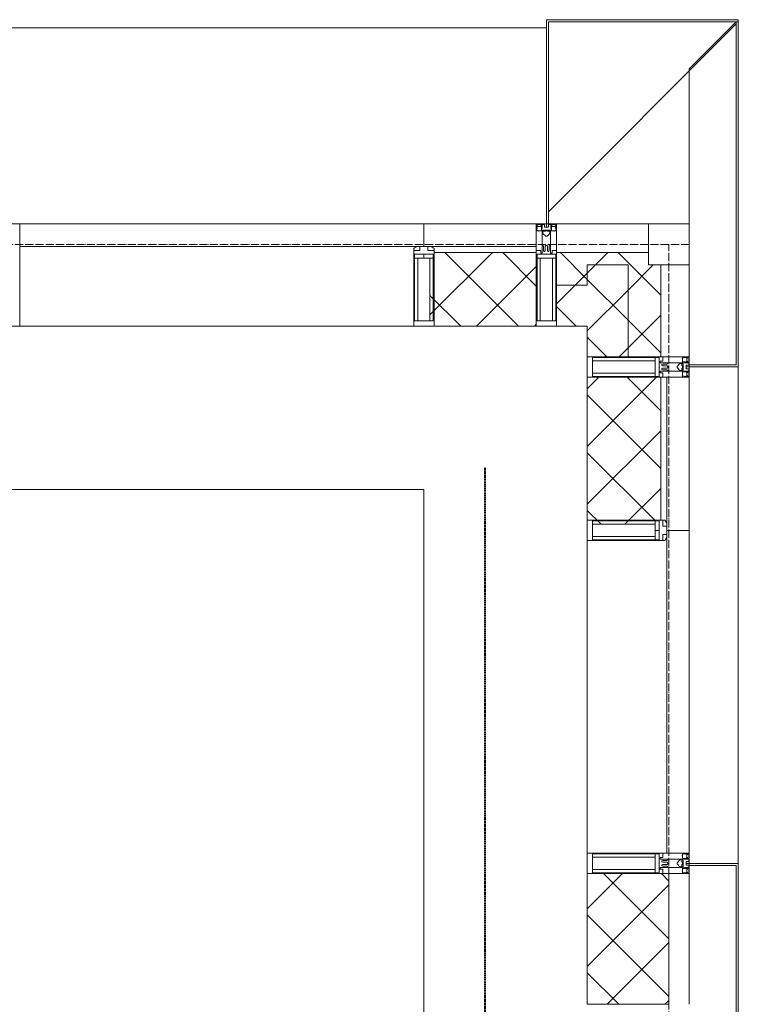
# Model space of a CAD drawing. Header units: millimetres. Extents: x 105790 to 201854, y 7718 to 225473.
# Tile 46 of 50: x 135160 to 136920, y 31240 to 33650. Entities that reach past the tile are written whole.
import ezdxf

# ---------------------------------------------------------------- set-up
doc = ezdxf.new("R2010")
doc.units = ezdxf.units.MM
for name, pattern in [('ADSK_Линия сетки', [25, 20, -2.5, 0, -2.5]), ('Линия сетки', [25, 20, -2.5, 0, -2.5]), ('Штрих_3_1_5_', [4.5, 3, -1.5]), ('Штриховая_ш3 п1_5', [4.5, 3, -1.5])]:
    doc.linetypes.add(name, pattern=pattern)
doc.layers.add('_Разделитель помещений_', color=4, linetype='Штриховая_ш3 п1_5', lineweight=40, true_color=0x00ffff)
for name, color, linetype, lineweight in [('Импосты витража', 7, 'Continuous', 18), ('Колонны', 7, 'Continuous', 18), ('Оси', 7, 'Continuous', 9), ('Панели витража', 7, 'Continuous', 18), ('Перекрытия', 7, 'Continuous', 18), ('Стены разрез', 7, 'Continuous', 40), ('Стены штриховка', 7, 'Continuous', 40), ('Элементы узлов', 7, 'Continuous', 18)]:
    doc.layers.add(name, color=color, linetype=linetype, lineweight=lineweight)
pattern_1 = [(45, (0, 0), (-70.71068, 70.71068), []), (135, (0, 0), (-70.71068, -70.71068), [])]

# ---------------------------------------------------------------- blocks, each defined once
blk = doc.blocks.new('135_SLK_K4_AR_rvt-1-МКСС_К4_L23_78_000_')
at = {"layer": '_Разделитель помещений_', "color": 131, "linetype": 'Штрих_3_1_5_', "true_color": 0xaaffff}
blk.add_line((136300, 28600), (136300, 32553), dxfattribs=at)
at = {"layer": 'Перекрытия', "color": 253, "true_color": 0xaaaaaa}
for p, q in [((136150, 32500), (131250, 32500)), ((136150, 30800), (136150, 32500))]:
    blk.add_line(p, q, dxfattribs=at)
blk = doc.blocks.new('A_SLK_PAN_Type1 - Прямой тип панели-6537262-МКСС_К4_L23_78_000_')
at = {"layer": 'Колонны', "lineweight": 5}
for p, q in [((-185, 120), (185, 120)), ((-185, 0), (-185, 120)), ((-180, 115), (-180, 0)), ((180, 115), (-180, 115)), ((180, 0), (180, 115)), ((185, 120), (185, 0)), ((-180, 0), (-185, 0)), ((185, 0), (180, 0))]:
    blk.add_line(p, q, dxfattribs=at)
blk = doc.blocks.new('Rectangular Mullion - R_StandardFrame_50Wx250H-5816797-МКСС_К4_L23_78_000_')
at = {"layer": 'Импосты витража', "color": 253, "lineweight": 5, "true_color": 0xaaaaaa}
blk.add_line((136800, 32825), (136800, 33050), dxfattribs=at)
blk = doc.blocks.new('Rectangular Mullion - 50Wx250H-2623690-МКСС_К4_L23_78_000_')
at = {"layer": 'Элементы узлов', "color": 253, "lineweight": 5, "true_color": 0xaaaaaa}
for p, q in [((-25, 65.2), (-25, 250)), ((-25, 250), (0, 250)), ((25, 250), (0, 250)), ((25, 65.2), (25, 250)), ((-23, 237.3), (0, 237.3)), ((-23, 237.3), (-23, 73.6)), ((-14.9, 84), (-14.9, 237.3)), ((23, 237.3), (0, 237.3)), ((14.9, 84), (14.9, 237.3)), ((23, 237.3), (23, 73.6)), ((0, 84), (-23, 84)), ((-0.5, 73.6), (-23, 73.6)), ((0, 84), (23, 84)), ((0.5, 73.6), (23, 73.6)), ((-14, 65.2), (-25, 65.2)), ((-14, 71.3), (-14, 65.2)), ((-10, 71.3), (-14, 71.3)), ((-10, 53), (-10, 71.3)), ((-8.7, 53), (-10, 53)), ((-10, 53), (-10, 17)), ((-8.7, 53), (-7, 54.7)), ((-7, 65.2), (-5.9, 67.3)), ((-7, 65.2), (-7, 54.7)), ((-4.1, 67.3), (-5.9, 67.3)), ((-4.1, 67.3), (-2.9, 65.1)), ((-2.9, 65.1), (-2.9, 54.6)), ((-1.3, 53), (-2.9, 54.6)), ((0, 53), (-1.3, 53)), ((0, 53), (1.3, 53)), ((1.3, 53), (2.9, 54.6)), ((4.1, 67.3), (2.9, 65.1)), ((2.9, 65.1), (2.9, 54.6)), ((4.1, 67.3), (5.9, 67.3)), ((7, 65.2), (5.9, 67.3)), ((7, 65.2), (7, 54.7)), ((8.7, 53), (7, 54.7)), ((8.7, 53), (10, 53)), ((10, 71.3), (14, 71.3)), ((10, 53), (10, 71.3)), ((10, 53), (10, 17)), ((14, 71.3), (14, 65.2)), ((14, 65.2), (25, 65.2)), ((-8.5, 23), (-1.5, 30)), ((-1.5, 30), (0, 30)), ((1.5, 30), (0, 30)), ((8.5, 23), (1.5, 30)), ((-23.8, 14.6), (-25, 14.2)), ((-25, 0), (-25, 14.2)), ((-22.3, 17), (-23.8, 17)), ((-23.8, 17), (-23.8, 14.6)), ((-22.5, 10.6), (-23.8, 14.6)), ((-22.5, 10.6), (-23.7, 9.9)), ((-23.7, 1.3), (-23.7, 9.9)), ((-23.7, 1.3), (-11.8, 1.3)), ((-23.2, 10.2), (-22.5, 8)), ((-22.5, 8), (-22.5, 4.5)), ((-21.3, 4.5), (-22.5, 4.5)), ((-22.3, 17), (-22.3, 16)), ((-22.3, 16), (-21.3, 16)), ((-19, 17.6), (-21.3, 16)), ((-21.3, 4.5), (-21.3, 6.5)), ((-21.3, 6.5), (-14.2, 6.5)), ((-18.4, 16.6), (-19, 17.6)), ((-7.4, 16.6), (-18.4, 16.6)), ((-14.2, 6.5), (-14.2, 4.5)), ((-13.2, 4.5), (-14.2, 4.5)), ((-13.2, 4.5), (-12.2, 7.2)), ((-12.7, 7.6), (-11.3, 11.4)), ((-12.7, 7.6), (-11.8, 6.9)), ((-12.2, 9), (-12.2, 14.8)), ((-12.2, 14.8), (0, 14.8)), ((-11.8, 1.3), (-11.8, 6.9)), ((-10.5, 11.2), (-11.3, 11.4)), ((-10.5, 1.5), (-10.5, 11.2)), ((-4.8, 1.5), (-10.5, 1.5)), ((-10, 17), (-7.5, 17)), ((-8.5, 18.5), (-8.5, 23)), ((-7.5, 18.5), (-8.5, 18.5)), ((-7.5, 17), (-7.5, 18.5)), ((-7.4, 18), (-7.4, 16.6)), ((-2.6, 18), (-7.4, 18)), ((0, 8), (-4.8, 8)), ((-4.8, 1.5), (-4.8, 8)), ((-2.6, 18), (-2.6, 16.8)), ((-2.6, 16.8), (0, 16.8)), ((2.6, 16.8), (0, 16.8)), ((0, 14.8), (0, 16.8)), ((0, 14.8), (0, 16.8)), ((12.2, 14.8), (0, 14.8)), ((0, 0), (0, 8)), ((0, 8), (4.8, 8)), ((0, 0), (0, 8)), ((2.6, 18), (2.6, 16.8)), ((2.6, 18), (7.4, 18)), ((4.8, 1.5), (4.8, 8)), ((4.8, 1.5), (10.5, 1.5)), ((7.4, 18), (7.4, 16.6)), ((7.4, 16.6), (18.4, 16.6)), ((7.5, 18.5), (8.5, 18.5)), ((7.5, 17), (7.5, 18.5)), ((10, 17), (7.5, 17)), ((8.5, 18.5), (8.5, 23)), ((10.5, 11.2), (11.3, 11.4)), ((10.5, 1.5), (10.5, 11.2)), ((12.7, 7.6), (11.3, 11.4)), ((12.7, 7.6), (11.8, 6.9)), ((11.8, 1.3), (11.8, 6.9)), ((23.7, 1.3), (11.8, 1.3)), ((12.2, 9), (12.2, 14.8)), ((13.2, 4.5), (12.2, 7.2)), ((13.2, 4.5), (14.2, 4.5)), ((21.3, 6.5), (14.2, 6.5)), ((14.2, 6.5), (14.2, 4.5)), ((18.4, 16.6), (19, 17.6)), ((19, 17.6), (21.3, 16)), ((22.3, 16), (21.3, 16)), ((21.3, 4.5), (21.3, 6.5)), ((21.3, 4.5), (22.5, 4.5)), ((22.3, 17), (22.3, 16)), ((22.3, 17), (23.8, 17)), ((22.5, 10.6), (23.8, 14.6)), ((22.5, 10.6), (23.7, 9.9)), ((23.2, 10.2), (22.5, 8)), ((22.5, 8), (22.5, 4.5)), ((23.7, 1.3), (23.7, 9.9)), ((23.8, 17), (23.8, 14.6)), ((23.8, 14.6), (25, 14.2)), ((25, 0), (25, 14.2)), ((-25, 0), (0, 0)), ((25, 0), (0, 0))]:
    blk.add_line(p, q, dxfattribs=at)
for centre, start, end in [((-0.5, 73.1), 360, 90), ((0.5, 73.1), 90, 180)]:
    blk.add_arc(centre, 0.5, start, end, dxfattribs=at)
blk = doc.blocks.new('Rectangular Mullion - R_StandardFrame_50Wx250H-5816793-МКСС_К4_L23_78_000_')
at = {"layer": 'Импосты витража', "color": 253, "lineweight": 5, "true_color": 0xaaaaaa}
for p, q in [((-25, 0), (-25, 250)), ((-25, 250), (25, 250)), ((25, 250), (25, 0)), ((25, 0), (-25, 0))]:
    blk.add_line(p, q, dxfattribs=at)
blk = doc.blocks.new('System Panel - A_PAN_Glass-5804311-МКСС_К4_L23_78_000_')
at = {"layer": 'Панели витража', "color": 253, "lineweight": 5, "true_color": 0xaaaaaa}
for p, q in [((395, 0), (-395, 0)), ((-395, 0), (-395, -55)), ((395, -55), (395, 0)), ((-381, -55), (395, -55))]:
    blk.add_line(p, q, dxfattribs=at)
blk = doc.blocks.new('Rectangular Mullion - R_StandardFrame_50Wx250H-5804093-МКСС_К4_L23_78_000_')
at = {"layer": 'Импосты витража', "color": 253, "lineweight": 5, "true_color": 0xaaaaaa}
blk.add_line((136550, 31610), (136550, 32375), dxfattribs=at)
blk = doc.blocks.new('Rectangular Mullion - 50Wx250H-3927046-МКСС_К4_L23_78_000_')
at = {"layer": 'Элементы узлов', "color": 253, "lineweight": 5, "true_color": 0xaaaaaa}
for p, q in [((0, 250), (-25, 250)), ((-25, 250), (-25, 237.3)), ((-25, 65.2), (-25, 250)), ((-25, 250), (0, 250)), ((25, 250), (0, 250)), ((25, 250), (0, 250)), ((25, 237.3), (25, 250)), ((25, 65.2), (25, 250)), ((-23, 237.3), (0, 237.3)), ((-23, 237.3), (0, 237.3)), ((-23, 237.3), (-23, 73.6)), ((0, 237.3), (-14.9, 237.3)), ((-14.9, 237.3), (-14.9, 84)), ((-14.9, 84), (-14.9, 237.3)), ((14.9, 237.3), (0, 237.3)), ((0, 237.3), (23, 237.3)), ((23, 237.3), (0, 237.3)), ((14.9, 84), (14.9, 237.3)), ((14.9, 84), (14.9, 237.3)), ((23, 237.3), (23, 73.6)), ((-25, 73.6), (-25, 65.2)), ((0, 84), (-23, 84)), ((-23, 84), (-23, 73.6)), ((0, 84), (-23, 84)), ((-23, 73.6), (0, 73.6)), ((0, 73.6), (-23, 73.6)), ((-0.5, 73.6), (-23, 73.6)), ((-14.9, 84), (0, 84)), ((0, 84), (14.9, 84)), ((23, 84), (0, 84)), ((0, 84), (0, 73.6)), ((0, 84), (23, 84)), ((0, 73.6), (0, 84)), ((0, 73.6), (23, 73.6)), ((23, 73.6), (0, 73.6)), ((0.5, 73.6), (23, 73.6)), ((23, 73.6), (23, 84)), ((25, 65.2), (25, 73.6)), ((-25, 65.2), (-25, 60.2)), ((-10, 65.2), (-25, 65.2)), ((-25, 65.2), (-25, 60.2)), ((-25, 65.2), (-10, 65.2)), ((-10, 65.2), (-25, 65.2)), ((-10, 55), (-14, 55)), ((-14, 55), (-10, 55)), ((-10, 55), (-10, 65.2)), ((-10, 65.2), (-10, 55)), ((-10, 55), (-10, 65.2)), ((-10, 55), (0, 55)), ((0, 55), (-10, 55)), ((0, 55), (10, 55)), ((0, 55), (10, 55)), ((10, 65.2), (10, 55)), ((25, 65.2), (10, 65.2)), ((10, 55), (10, 65.2)), ((10, 65.2), (25, 65.2)), ((10, 65.2), (25, 65.2)), ((10, 55), (10, 65.2)), ((10, 55), (14, 55)), ((10, 55), (14, 55)), ((25, 65.2), (25, 60.2)), ((25, 60.2), (25, 65.2))]:
    blk.add_line(p, q, dxfattribs=at)
for centre, start, end in [((-14, 69.1), 218.9723, 270), ((-14, 69.1), 218.9723, 270), ((-14, 69.1), 218.9723, 270), ((14, 69.1), 270, 321.0277), ((14, 69.1), 270, 321.0277), ((14, 69.1), 270, 321.0277)]:
    blk.add_arc(centre, 14.1, start, end, dxfattribs=at)
blk = doc.blocks.new('Rectangular Mullion - R_InvisibleFrame_50Wx250H-3980528-МКСС_К4_L23_78_000_')
at = {"layer": 'Импосты витража', "color": 253, "lineweight": 5, "true_color": 0xaaaaaa}
for p, q in [((-25, 73.6), (-25, 237.3)), ((25, 237.3), (25, 73.6))]:
    blk.add_line(p, q, dxfattribs=at)
blk = doc.blocks.new('Rectangular Mullion - R_StandardFrame_50Wx250H-5804033-МКСС_К4_L23_78_000_')
at = {"layer": 'Импосты витража', "color": 253, "lineweight": 5, "true_color": 0xaaaaaa}
blk.add_line((136800, 20340), (136800, 20660), dxfattribs=at)
blk = doc.blocks.new('Rectangular Mullion - R_StandardFrame_50Wx250H-V41-МКСС_К4_L23_78_000_')
at = {"layer": 'Импосты витража', "color": 253, "lineweight": 5, "true_color": 0xaaaaaa}
for p, q in [((-25, 0), (-25, 250)), ((-25, 250), (25, 250)), ((25, 250), (25, 0)), ((0, 0), (-25, 0)), ((25, 0), (5, 0))]:
    blk.add_line(p, q, dxfattribs=at)
blk = doc.blocks.new('Quad Corner Mullion - Q_0_100_-50-7512949-МКСС_К4_L23_78_000_')
at = {"layer": 'Импосты витража', "color": 253, "lineweight": 5, "true_color": 0xaaaaaa}
for p, q in [((-100, 100), (0, 100)), ((-100, 0), (-100, 100)), ((0, 100), (0, 0)), ((0, 0), (-100, 0))]:
    blk.add_line(p, q, dxfattribs=at)
blk = doc.blocks.new('Rectangular Mullion - R_InvisibleFrame_50Wx250H-7511670-МКСС_К4_L23_78_000_')
at = {"layer": 'Импосты витража', "color": 253, "lineweight": 5, "true_color": 0xaaaaaa}
for p, q in [((-25, 73.6), (-25, 237.3)), ((25, 237.3), (25, 73.6))]:
    blk.add_line(p, q, dxfattribs=at)
blk = doc.blocks.new('Rectangular Mullion - R_StandardFrame_50Wx250H-7511671-МКСС_К4_L23_78_000_')
at = {"layer": 'Импосты витража', "color": 253, "lineweight": 5, "true_color": 0xaaaaaa}
for p, q in [((-25, 0), (-25, 250)), ((-25, 250), (25, 250)), ((25, 250), (25, 0)), ((25, 0), (-25, 0))]:
    blk.add_line(p, q, dxfattribs=at)
blk = doc.blocks.new('Rectangular Mullion - R_StandardFrame_50Wx250H-5816798-МКСС_К4_L23_78_000_')
at = {"layer": 'Импосты витража', "color": 253, "lineweight": 5, "true_color": 0xaaaaaa}
blk.add_line((136700, 33150), (136475, 33150), dxfattribs=at)
blk = doc.blocks.new('System Panel - A_PAN_Glass-7516193-МКСС_К4_L23_78_000_')
at = {"layer": 'Панели витража', "color": 253, "lineweight": 5, "true_color": 0xaaaaaa}
for p, q in [((495, 0), (-495, 0)), ((-495, 0), (-495, -55)), ((495, -55), (495, 0)), ((-495, -55), (481, -55))]:
    blk.add_line(p, q, dxfattribs=at)
blk = doc.blocks.new('Rectangular Mullion - R_StandardFrame_50Wx250H-5976673-МКСС_К4_L23_78_000_')
at = {"layer": 'Импосты витража', "color": 253, "lineweight": 5, "true_color": 0xaaaaaa}
blk.add_line((136125, 32900), (135160, 32900), dxfattribs=at)
blk = doc.blocks.new('Rectangular Mullion - R_StandardFrame_50Wx250H-7511672-МКСС_К4_L23_78_000_')
at = {"layer": 'Импосты витража', "color": 253, "lineweight": 5, "true_color": 0xaaaaaa}
for p, q in [((-25, 57), (-25, 250)), ((-25, 250), (25, 250)), ((25, 250), (25, 0)), ((-25, 0), (-25, 17)), ((-5, 0), (-25, 0)), ((25, 0), (0, 0))]:
    blk.add_line(p, q, dxfattribs=at)
blk = doc.blocks.new('A_OGR_PAN_Отлив - A_OGR_PAN_Отлив-6268857-МКСС_К4_L23_78_000_')
at = {"layer": 'Колонны', "color": 253, "lineweight": 5, "true_color": 0xaaaaaa}
blk.add_line((657.5, 480), (-657.5, 480), dxfattribs=at)
blk = doc.blocks.new('A_OGR_PAN_Отлив - A_OGR_PAN_Отлив-6070770-МКСС_К4_L23_78_000_')
at = {"layer": 'Колонны', "color": 253, "lineweight": 5, "true_color": 0xaaaaaa}
blk.add_line((607.5, 120), (-607.5, 120), dxfattribs=at)
blk = doc.blocks.new('135_SLK_K4_AR_FCD_rvt-1-МКСС_К4_L23_78_000_')
at = {"layer": 'Стены разрез', "lineweight": 5, "true_color": 0xaaaaaa}
h = blk.add_hatch(dxfattribs=at)
h.set_pattern_fill('FP_4', color=253, style=0, pattern_type=2)
h.set_pattern_definition(pattern_1)
h.paths.add_polyline_path([(136425, 32900), (136425, 33080), (136175, 33080), (136175, 33076.4), (136173, 33076.4), (136173, 33066), (136164.9, 33066), (136164.9, 32912.7), (136175, 32912.7), (136175, 32900), (136333, 32900)])
h = blk.add_hatch(dxfattribs=at)
h.set_pattern_fill('FP_4', color=253, style=0, pattern_type=2)
h.set_pattern_definition(pattern_1)
h.paths.add_polyline_path([(136475, 33000), (136550, 33000), (136550, 33050), (136700, 33050), (136700, 33080), (136475, 33080)])
h = blk.add_hatch(dxfattribs=at)
h.set_pattern_fill('FP_4', color=253, style=0, pattern_type=2)
h.set_pattern_definition(pattern_1)
h.paths.add_polyline_path([(136550, 32825), (136650, 32825), (136650, 33050), (136550, 33050), (136550, 32900)])
h = blk.add_hatch(dxfattribs=at)
h.set_pattern_fill('FP_4', color=253, style=0, pattern_type=2)
h.set_pattern_definition(pattern_1)
h.paths.add_polyline_path([(136650, 32825), (136730, 32825), (136730, 33050), (136650, 33050)])
h = blk.add_hatch(dxfattribs=at)
h.set_pattern_fill('FP_4', color=253, style=0, pattern_type=2)
h.set_pattern_definition(pattern_1)
h.paths.add_polyline_path([(136550, 32900), (136550, 33000), (136475, 33000), (136475, 32900)])
h = blk.add_hatch(dxfattribs=at)
h.set_pattern_fill('FP_4', color=253, style=0, pattern_type=2)
h.set_pattern_definition(pattern_1)
h.paths.add_polyline_path([(136614.1, 32414.9), (136716, 32414.9), (136716, 32423), (136726.5, 32423), (136726.5, 32425), (136730, 32425), (136730, 32775), (136550, 32775), (136550, 32425), (136562.7, 32425), (136562.7, 32414.9)])
h = blk.add_hatch(dxfattribs=at)
h.set_pattern_fill('FP_4', color=253, style=0, pattern_type=2)
h.set_pattern_definition(pattern_1)
h.paths.add_polyline_path([(136750, 31240), (136750, 31560), (136550, 31560), (136550, 31240)])
at = {"layer": 'Колонны', "lineweight": 5}
for p, q in [((136920, 33650), (136450, 33650)), ((136450, 33650), (136450, 33150)), ((136455, 33150), (136455, 33645)), ((136455, 33645), (136920, 33645)), ((136915, 33645), (136800, 33530)), ((136920, 33645), (136915, 33645)), ((136915, 33645), (136915, 32805)), ((136920, 33645), (136920, 33650)), ((136920, 32800), (136920, 33645)), ((136455, 33180), (136915, 33640)), ((136800, 33530), (136800, 33150)), ((136450, 33150), (136455, 33150)), ((136800, 32805), (136800, 32800)), ((136915, 32805), (136800, 32805)), ((136800, 32800), (136920, 32800))]:
    blk.add_line(p, q, dxfattribs=at)
at = {"layer": 'Стены разрез', "color": 253, "lineweight": 9, "true_color": 0xaaaaaa}
for p, q in [((136425, 33150), (136150, 33150)), ((136150, 33150), (136150, 33095)), ((136425, 32900), (136425, 33150)), ((136700, 33080), (136475, 33080)), ((136475, 33080), (136475, 32900)), ((136700, 33050), (136700, 33080)), ((136730, 33050), (136700, 33050)), ((136730, 32825), (136730, 33050)), ((136175, 32900), (136425, 32900)), ((136475, 32900), (136550, 32900)), ((136550, 32900), (136550, 32825)), ((136550, 32825), (136730, 32825)), ((136550, 32775), (136550, 32425)), ((136800, 32775), (136550, 32775)), ((136800, 32400), (136800, 32775)), ((136745, 32400), (136800, 32400)), ((136550, 31560), (136550, 31240)), ((136750, 31560), (136550, 31560)), ((136750, 31240), (136750, 31560)), ((136550, 31240), (136750, 31240))]:
    blk.add_line(p, q, dxfattribs=at)
at = {"layer": 'Стены штриховка', "color": 253, "lineweight": 9, "true_color": 0xaaaaaa}
for p, q in [((136425, 33095), (136164, 33095)), ((136425, 33080), (136175, 33080)), ((136550, 33050), (136550, 33000)), ((136650, 33050), (136550, 33050)), ((136550, 33000), (136550, 33050)), ((136550, 33050), (136650, 33050)), ((136650, 32825), (136650, 33050)), ((136550, 33000), (136475, 33000)), ((136730, 32425), (136730, 32775)), ((136745, 32414), (136745, 32775))]:
    blk.add_line(p, q, dxfattribs=at)
at = {"layer": 'Импосты витража', "color": 253, "lineweight": 5, "true_color": 0xaaaaaa, "extrusion": (0, 0, -1)}
for name, p, rotation in [('Rectangular Mullion - R_StandardFrame_50Wx250H-7511672-МКСС_К4_L23_78_000_', (-135135, 33150), 180), ('Rectangular Mullion - 50Wx250H-2623690-МКСС_К4_L23_78_000_', (-136450, 33150), 180), ('Rectangular Mullion - R_StandardFrame_50Wx250H-7511671-МКСС_К4_L23_78_000_', (-136450, 33150), 180), ('Quad Corner Mullion - Q_0_100_-50-7512949-МКСС_К4_L23_78_000_', (-136800, 33150), 180), ('Rectangular Mullion - 50Wx250H-3927046-МКСС_К4_L23_78_000_', (-136150, 33150), 180), ('Rectangular Mullion - R_InvisibleFrame_50Wx250H-7511670-МКСС_К4_L23_78_000_', (-136150, 33150), 180), ('Rectangular Mullion - 50Wx250H-2623690-МКСС_К4_L23_78_000_', (-136800, 32800), 270), ('Rectangular Mullion - R_StandardFrame_50Wx250H-5816793-МКСС_К4_L23_78_000_', (-136800, 32800), 270), ('Rectangular Mullion - 50Wx250H-3927046-МКСС_К4_L23_78_000_', (-136800, 32400), 270), ('Rectangular Mullion - R_InvisibleFrame_50Wx250H-3980528-МКСС_К4_L23_78_000_', (-136800, 32400), 270), ('Rectangular Mullion - 50Wx250H-2623690-МКСС_К4_L23_78_000_', (-136800, 31585), 270), ('Rectangular Mullion - R_StandardFrame_50Wx250H-V41-МКСС_К4_L23_78_000_', (-136800, 31585), 270)]:
    blk.add_blockref(name, p, dxfattribs=dict(at, rotation=rotation))
at = {"layer": 'Импосты витража', "color": 253, "lineweight": 5, "true_color": 0xaaaaaa}
for name, p in [('Rectangular Mullion - R_StandardFrame_50Wx250H-5816798-МКСС_К4_L23_78_000_', (0, 0)), ('Rectangular Mullion - R_StandardFrame_50Wx250H-5816797-МКСС_К4_L23_78_000_', (0, 0)), ('Rectangular Mullion - R_StandardFrame_50Wx250H-5976673-МКСС_К4_L23_78_000_', (0, 0)), ('Rectangular Mullion - R_StandardFrame_50Wx250H-5804093-МКСС_К4_L23_78_000_', (0, 0)), ('Rectangular Mullion - R_StandardFrame_50Wx250H-5804033-МКСС_К4_L23_78_000_', (0, 10900))]:
    blk.add_blockref(name, p, dxfattribs=at)
at = {"layer": 'Колонны', "color": 253, "lineweight": 5, "true_color": 0xaaaaaa}
blk.add_blockref('A_OGR_PAN_Отлив - A_OGR_PAN_Отлив-6268857-МКСС_К4_L23_78_000_', (135792.5, 33150), dxfattribs=at)
for name, p, rotation in [('A_OGR_PAN_Отлив - A_OGR_PAN_Отлив-6070770-МКСС_К4_L23_78_000_', (136800, 32192.5), 269.9999999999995), ('A_SLK_PAN_Type1 - Прямой тип панели-6537262-МКСС_К4_L23_78_000_', (136800, 31400), 269.9999999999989)]:
    blk.add_blockref(name, p, dxfattribs=dict(at, rotation=rotation))
at = {"layer": 'Панели витража', "color": 253, "lineweight": 5, "true_color": 0xaaaaaa}
blk.add_blockref('System Panel - A_PAN_Glass-7516193-МКСС_К4_L23_78_000_', (135655, 33150), dxfattribs=at)
at = {"layer": 'Панели витража', "color": 253, "lineweight": 5, "true_color": 0xaaaaaa, "rotation": 270}
blk.add_blockref('System Panel - A_PAN_Glass-5804311-МКСС_К4_L23_78_000_', (136800, 32005), dxfattribs=at)

msp = doc.modelspace()

# ---------------------------------------------------------------- linework, layer by layer
at = {"layer": 'Оси', "linetype": 'ADSK_Линия сетки'}
msp.add_line((136800, 33100), (106608.1, 33100), dxfattribs=at)
at = {"layer": 'Оси', "linetype": 'Линия сетки'}
msp.add_line((136750, 12025.7), (136750, 33100), dxfattribs=at)

# ---------------------------------------------------------------- block references
at = {"lineweight": 5}
for name in ['135_SLK_K4_AR_FCD_rvt-1-МКСС_К4_L23_78_000_', '135_SLK_K4_AR_rvt-1-МКСС_К4_L23_78_000_']:
    msp.add_blockref(name, (0, 0), dxfattribs=at)

doc.saveas('drawing.dxf')
